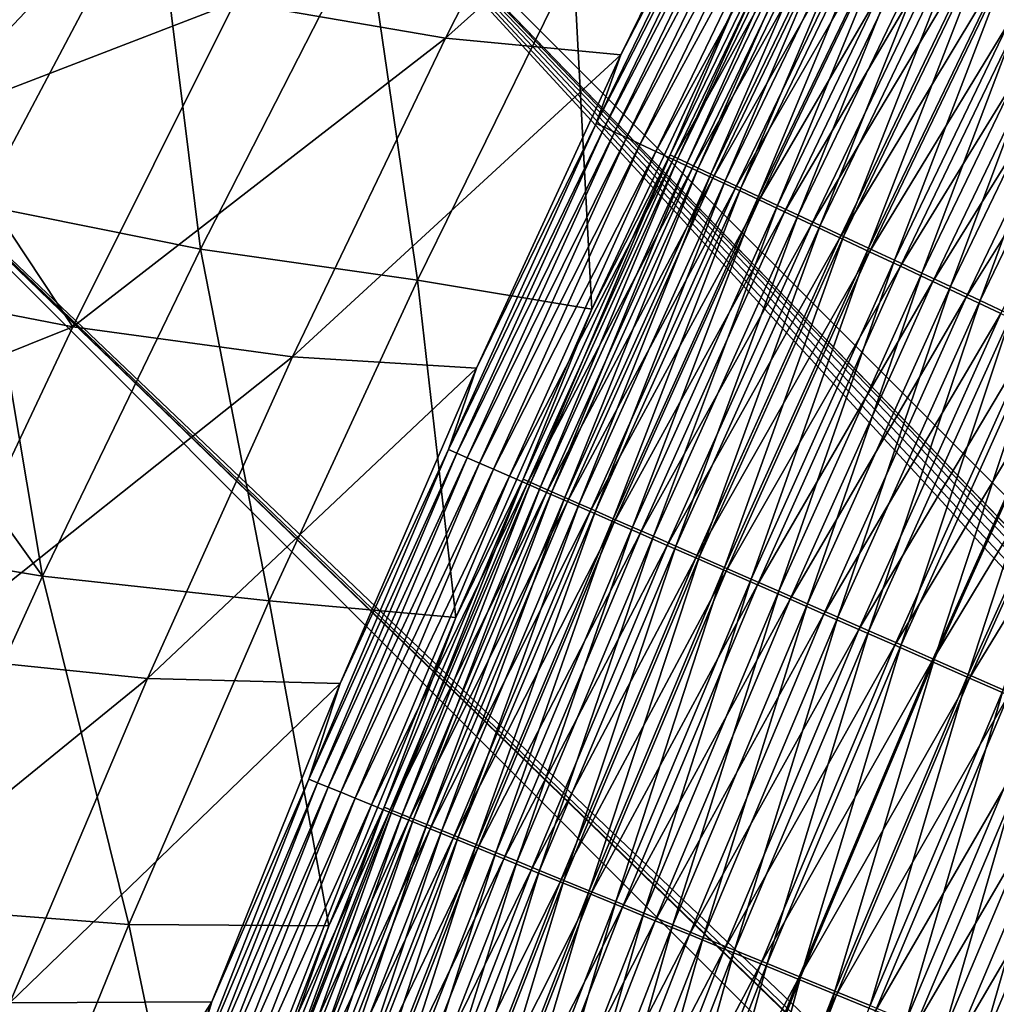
# Model space of a CAD drawing. Header units: metres. Extents: x 0 to 1400, y -1400 to 0.
# Tile 120 of 256: x 225 to 261, y -532 to -496. Entities that reach past the tile are written whole.
import ezdxf

# ---------------------------------------------------------------- set-up
doc = ezdxf.new("R2010")
doc.units = ezdxf.units.M

msp = doc.modelspace()

# ---------------------------------------------------------------- linework, layer by layer
at = {"layer": 'None'}
for points in [[(246.812103, -485.371033, -423.609711), (240.9151, -496.97113, -423.58252), (233.18013, -495.64679, -367.339661)], [(246.812103, -485.371033, -423.609711), (252.955673, -486.202026, -470.156738), (240.9151, -496.97113, -423.58252)], [(252.955673, -486.202026, -470.156738), (247.363083, -497.588684, -470.339081), (240.9151, -496.97113, -423.58252)], [(247.363083, -497.588684, -470.339081), (252.955673, -486.202026, -470.156738), (252.193512, -488.268005, -471.872772)], [(247.363083, -497.588684, -470.339081), (252.193512, -488.268005, -471.872772), (246.458374, -500.105103, -472.058838)], [(246.458374, -500.105103, -472.058838), (252.193512, -488.268005, -471.872772), (252.486816, -488.414795, -473.555145)], [(246.458374, -500.105103, -472.058838), (252.486816, -488.414795, -473.555145), (246.761871, -500.247223, -473.733643)], [(246.761871, -500.247223, -473.733643), (252.486816, -488.414795, -473.555145), (252.848221, -488.595703, -475.223785)], [(219.634857, -502.165741, -282.699615), (230.215591, -490.992706, -310.800873), (222.109894, -488.854004, -254.772919)], [(246.761871, -500.247223, -473.733643), (252.848221, -488.595703, -475.223785), (247.133759, -500.421448, -475.394409)], [(247.133759, -500.421448, -475.394409), (252.848221, -488.595703, -475.223785), (253.276703, -488.810303, -476.874664)], [(247.133759, -500.421448, -475.394409), (253.276703, -488.810303, -476.874664), (247.573044, -500.62738, -477.037201)], [(247.573044, -500.62738, -477.037201), (253.276703, -488.810303, -476.874664), (253.771271, -489.058014, -478.503784)], [(247.573044, -500.62738, -477.037201), (253.771271, -489.058014, -478.503784), (248.07869, -500.864502, -478.658081)], [(248.07869, -500.864502, -478.658081), (253.771271, -489.058014, -478.503784), (254.330933, -489.338379, -480.107178)], [(248.07869, -500.864502, -478.658081), (254.330933, -489.338379, -480.107178), (248.649689, -501.132324, -480.253082)], [(248.649689, -501.132324, -480.253082), (254.330933, -489.338379, -480.107178), (254.954666, -489.650879, -481.680847)], [(248.649689, -501.132324, -480.253082), (254.954666, -489.650879, -481.680847), (249.284988, -501.430359, -481.818268)], [(254.886154, -489.495941, -471.365906), (251.652863, -495.532074, -469.905243), (249.178391, -501.264832, -471.537201)], [(254.886154, -489.495941, -471.365906), (249.178391, -501.264832, -471.537201), (249.45784, -501.395752, -473.079895)], [(249.284988, -501.430359, -481.818268), (254.954666, -489.650879, -481.680847), (255.641464, -489.995026, -483.220764)], [(255.156204, -489.631134, -472.915558), (254.886154, -489.495941, -471.365906), (249.45784, -501.395752, -473.079895)], [(249.45784, -501.395752, -473.079895), (249.800278, -501.556305, -474.60965), (255.156204, -489.631134, -472.915558)], [(249.800278, -501.556305, -474.60965), (255.488983, -489.797821, -474.452545), (255.156204, -489.631134, -472.915558)], [(249.284988, -501.430359, -481.818268), (255.641464, -489.995026, -483.220764), (249.983582, -501.758179, -483.349701)], [(255.488983, -489.797821, -474.452545), (249.800278, -501.556305, -474.60965), (250.204803, -501.746033, -476.122864)], [(249.983582, -501.758179, -483.349701), (255.641464, -489.995026, -483.220764), (256.390167, -490.370239, -484.723206)], [(255.883545, -489.995544, -475.973206), (255.488983, -489.797821, -474.452545), (250.204803, -501.746033, -476.122864)], [(250.204803, -501.746033, -476.122864), (250.670441, -501.964508, -477.615875), (255.883545, -489.995544, -475.973206)], [(250.670441, -501.964508, -477.615875), (256.338989, -490.223785, -477.473816), (255.883545, -489.995544, -475.973206)], [(249.983582, -501.758179, -483.349701), (256.390167, -490.370239, -484.723206), (250.744278, -502.115173, -484.843658)], [(256.338989, -490.223785, -477.473816), (250.670441, -501.964508, -477.615875), (251.196259, -502.211273, -479.085083)], [(250.744278, -502.115173, -484.843658), (256.390167, -490.370239, -484.723206), (257.199005, -490.775604, -486.185303)], [(256.85437, -490.482117, -478.950745), (256.338989, -490.223785, -477.473816), (251.196259, -502.211273, -479.085083)], [(251.196259, -502.211273, -479.085083), (251.781311, -502.485931, -480.526825), (256.85437, -490.482117, -478.950745)], [(251.781311, -502.485931, -480.526825), (257.428772, -490.77005, -480.400269), (256.85437, -490.482117, -478.950745)], [(223.801666, -503.101044, -310.730865), (230.215591, -490.992706, -310.800873), (219.634857, -502.165741, -282.699615)], [(230.215591, -490.992706, -310.800873), (223.801666, -503.101044, -310.730865), (231.909103, -504.728088, -366.879761)], [(237.986435, -492.833252, -366.940796), (230.215591, -490.992706, -310.800873), (231.909103, -504.728088, -366.879761)], [(257.199005, -490.775604, -486.185303), (251.565277, -502.500519, -486.297302), (250.744278, -502.115173, -484.843658)], [(258.065918, -491.210083, -487.604462), (251.565277, -502.500519, -486.297302), (257.199005, -490.775604, -486.185303)], [(257.428772, -490.77005, -480.400269), (251.781311, -502.485931, -480.526825), (252.424667, -502.787994, -481.937439)], [(258.061249, -491.087158, -481.818756), (257.428772, -490.77005, -480.400269), (252.424667, -502.787994, -481.937439)], [(252.424667, -502.787994, -481.937439), (253.125244, -503.116943, -483.313568), (258.061249, -491.087158, -481.818756)], [(253.125244, -503.116943, -483.313568), (258.750793, -491.432892, -483.202667), (258.061249, -491.087158, -481.818756)], [(252.444565, -502.9133, -487.708099), (251.565277, -502.500519, -486.297302), (258.065918, -491.210083, -487.604462)], [(252.444565, -502.9133, -487.708099), (258.065918, -491.210083, -487.604462), (258.988983, -491.67276, -488.978088)], [(258.750793, -491.432892, -483.202667), (253.125244, -503.116943, -483.313568), (253.881332, -503.472046, -484.652557)], [(259.495636, -491.806427, -484.549438), (258.750793, -491.432892, -483.202667), (253.881332, -503.472046, -484.652557)], [(253.380173, -503.352509, -489.073456), (252.444565, -502.9133, -487.708099), (258.988983, -491.67276, -488.978088)], [(253.380173, -503.352509, -489.073456), (258.988983, -491.67276, -488.978088), (259.966217, -492.162598, -490.303528)], [(259.495636, -491.806427, -484.549438), (253.881332, -503.472046, -484.652557), (254.691132, -503.852386, -485.952087)], [(260.294067, -492.206787, -485.856689), (259.495636, -491.806427, -484.549438), (254.691132, -503.852386, -485.952087)], [(254.370102, -503.817291, -490.390778), (253.380173, -503.352509, -489.073456), (259.966217, -492.162598, -490.303528)], [(254.370102, -503.817291, -490.390778), (259.966217, -492.162598, -490.303528), (260.995667, -492.678619, -491.578186)], [(254.691132, -503.852386, -485.952087), (255.552795, -504.257141, -487.209747), (260.294067, -492.206787, -485.856689)], [(255.552795, -504.257141, -487.209747), (261.144165, -492.633118, -487.121948), (260.294067, -492.206787, -485.856689)], [(217.996887, -498.928894, -283.167542), (221.267044, -492.819244, -283.19754), (225.312958, -493.842804, -311.212311)], [(239.885147, -505.866241, -423.121918), (237.986435, -492.833252, -366.940796), (231.909103, -504.728088, -366.879761)], [(237.986435, -492.833252, -366.940796), (239.885147, -505.866241, -423.121918), (245.619583, -494.195251, -423.168243)], [(255.412369, -504.306671, -491.657532), (254.370102, -503.817291, -490.390778), (260.995667, -492.678619, -491.578186)], [(255.412369, -504.306671, -491.657532), (260.995667, -492.678619, -491.578186), (262.075317, -493.219849, -492.7995)], [(255.552795, -504.257141, -487.209747), (256.464508, -504.685425, -488.423187), (261.144165, -492.633118, -487.121948)], [(256.464508, -504.685425, -488.423187), (262.044189, -493.084503, -488.342834), (261.144165, -492.633118, -487.121948)], [(256.505005, -504.819702, -492.871155), (255.412369, -504.306671, -491.657532), (262.075317, -493.219849, -492.7995)], [(256.464508, -504.685425, -488.423187), (257.424438, -505.136383, -489.590027), (262.044189, -493.084503, -488.342834)], [(256.505005, -504.819702, -492.871155), (262.075317, -493.219849, -492.7995), (263.203186, -493.785278, -493.964813)], [(257.424438, -505.136383, -489.590027), (262.992249, -493.559998, -489.516968), (262.044189, -493.084503, -488.342834)], [(257.424438, -505.136383, -489.590027), (258.430725, -505.609161, -490.707916), (262.992249, -493.559998, -489.516968)], [(258.430725, -505.609161, -490.707916), (263.986603, -494.058746, -490.641937), (262.992249, -493.559998, -489.516968)], [(217.996887, -498.928894, -283.167542), (225.312958, -493.842804, -311.212311), (222.127304, -499.899811, -311.183167)], [(222.127304, -499.899811, -311.183167), (225.312958, -493.842804, -311.212311), (233.18013, -495.64679, -367.339661)], [(257.645996, -505.355499, -494.028992), (256.505005, -504.819702, -492.871155), (263.203186, -493.785278, -493.964813)], [(257.645996, -505.355499, -494.028992), (263.203186, -493.785278, -493.964813), (264.377258, -494.37384, -495.071625)], [(245.619583, -494.195251, -423.168243), (239.885147, -505.866241, -423.121918), (246.292175, -506.935577, -470.079681)], [(251.652863, -495.532074, -469.905243), (245.619583, -494.195251, -423.168243), (246.292175, -506.935577, -470.079681)], [(258.833252, -505.913055, -495.128693), (257.645996, -505.355499, -494.028992), (264.377258, -494.37384, -495.071625)], [(258.430725, -505.609161, -490.707916), (259.481567, -506.102875, -491.774445), (263.986603, -494.058746, -490.641937)], [(258.833252, -505.913055, -495.128693), (264.377258, -494.37384, -495.071625), (265.595001, -494.984344, -496.118011)], [(259.481567, -506.102875, -491.774445), (265.02536, -494.579773, -491.715332), (263.986603, -494.058746, -490.641937)], [(259.481567, -506.102875, -491.774445), (260.575043, -506.616669, -492.787384), (265.02536, -494.579773, -491.715332)], [(260.575043, -506.616669, -492.787384), (266.106659, -495.122131, -492.734863), (265.02536, -494.579773, -491.715332)], [(260.064362, -506.49118, -496.168182), (258.833252, -505.913055, -495.128693), (265.595001, -494.984344, -496.118011)], [(265.595001, -494.984344, -496.118011), (266.853912, -495.615509, -497.10202), (260.064362, -506.49118, -496.168182)], [(260.575043, -506.616669, -492.787384), (261.708893, -507.149445, -493.744934), (266.106659, -495.122131, -492.734863)], [(222.127304, -499.899811, -311.183167), (233.18013, -495.64679, -367.339661), (227.21524, -507.582367, -367.291718)], [(233.18013, -495.64679, -367.339661), (240.9151, -496.97113, -423.58252), (227.21524, -507.582367, -367.291718)], [(251.652863, -495.532074, -469.905243), (246.292175, -506.935577, -470.079681), (249.178391, -501.264832, -471.537201)], [(266.853912, -495.615509, -497.10202), (261.3367, -507.088745, -497.145721), (260.064362, -506.49118, -496.168182)], [(240.9151, -496.97113, -423.58252), (235.296982, -508.685883, -423.554932), (227.21524, -507.582367, -367.291718)], [(240.9151, -496.97113, -423.58252), (247.363083, -497.588684, -470.339081), (235.296982, -508.685883, -423.554932)], [(247.363083, -497.588684, -470.339081), (242.055389, -509.098022, -470.531372), (235.296982, -508.685883, -423.554932)], [(242.055389, -509.098022, -470.531372), (247.363083, -497.588684, -470.339081), (246.458374, -500.105103, -472.058838)], [(219.007263, -505.988708, -311.153809), (222.127304, -499.899811, -311.183167), (227.21524, -507.582367, -367.291718)], [(242.055389, -509.098022, -470.531372), (246.458374, -500.105103, -472.058838), (241.023682, -512.089172, -472.255493)], [(241.023682, -512.089172, -472.255493), (246.458374, -500.105103, -472.058838), (246.761871, -500.247223, -473.733643)], [(241.023682, -512.089172, -472.255493), (246.761871, -500.247223, -473.733643), (241.337616, -512.226318, -473.922241)], [(241.337616, -512.226318, -473.922241), (246.761871, -500.247223, -473.733643), (247.133759, -500.421448, -475.394409)], [(241.337616, -512.226318, -473.922241), (247.133759, -500.421448, -475.394409), (241.720169, -512.393677, -475.574707)], [(241.720169, -512.393677, -475.574707), (247.133759, -500.421448, -475.394409), (247.573044, -500.62738, -477.037201)], [(241.720169, -512.393677, -475.574707), (247.573044, -500.62738, -477.037201), (242.170303, -512.590698, -477.208923)], [(242.170303, -512.590698, -477.208923), (247.573044, -500.62738, -477.037201), (248.07869, -500.864502, -478.658081)], [(242.170303, -512.590698, -477.208923), (248.07869, -500.864502, -478.658081), (242.686981, -512.816895, -478.821075)], [(242.686981, -512.816895, -478.821075), (248.07869, -500.864502, -478.658081), (248.649689, -501.132324, -480.253082)], [(242.686981, -512.816895, -478.821075), (248.649689, -501.132324, -480.253082), (243.269165, -513.071899, -480.407196)], [(243.269165, -513.071899, -480.407196), (248.649689, -501.132324, -480.253082), (249.284988, -501.430359, -481.818268)], [(243.269165, -513.071899, -480.407196), (249.284988, -501.430359, -481.818268), (243.915817, -513.355225, -481.963409)], [(249.178391, -501.264832, -471.537201), (246.292175, -506.935577, -470.079681), (243.769135, -513.179993, -471.718292)], [(249.178391, -501.264832, -471.537201), (243.769135, -513.179993, -471.718292), (244.058182, -513.306396, -473.253571)], [(243.915817, -513.355225, -481.963409), (249.284988, -501.430359, -481.818268), (249.983582, -501.758179, -483.349701)], [(249.45784, -501.395752, -473.079895), (249.178391, -501.264832, -471.537201), (244.058182, -513.306396, -473.253571)], [(244.058182, -513.306396, -473.253571), (244.410446, -513.460571, -474.775665), (249.45784, -501.395752, -473.079895)], [(244.410446, -513.460571, -474.775665), (249.800278, -501.556305, -474.60965), (249.45784, -501.395752, -473.079895)], [(249.800278, -501.556305, -474.60965), (244.410446, -513.460571, -474.775665), (244.824951, -513.64209, -476.280975)], [(250.204803, -501.746033, -476.122864), (249.800278, -501.556305, -474.60965), (244.824951, -513.64209, -476.280975)], [(243.915817, -513.355225, -481.963409), (249.983582, -501.758179, -483.349701), (244.625885, -513.666443, -483.48584)], [(244.625885, -513.666443, -483.48584), (249.983582, -501.758179, -483.349701), (250.744278, -502.115173, -484.843658)], [(244.824951, -513.64209, -476.280975), (245.300751, -513.850525, -477.765961), (250.204803, -501.746033, -476.122864)], [(245.300751, -513.850525, -477.765961), (250.670441, -501.964508, -477.615875), (250.204803, -501.746033, -476.122864)], [(250.670441, -501.964508, -477.615875), (245.300751, -513.850525, -477.765961), (245.836899, -514.08551, -479.226959)], [(251.196259, -502.211273, -479.085083), (250.670441, -501.964508, -477.615875), (245.836899, -514.08551, -479.226959)], [(250.744278, -502.115173, -484.843658), (245.398163, -514.005005, -484.970795), (244.625885, -513.666443, -483.48584)], [(251.565277, -502.500519, -486.297302), (245.398163, -514.005005, -484.970795), (250.744278, -502.115173, -484.843658)], [(245.836899, -514.08551, -479.226959), (246.432404, -514.346619, -480.660461), (251.196259, -502.211273, -479.085083)], [(246.432404, -514.346619, -480.660461), (251.781311, -502.485931, -480.526825), (251.196259, -502.211273, -479.085083)], [(246.23085, -514.370056, -486.415527), (245.398163, -514.005005, -484.970795), (251.565277, -502.500519, -486.297302)], [(246.23085, -514.370056, -486.415527), (251.565277, -502.500519, -486.297302), (252.444565, -502.9133, -487.708099)], [(251.781311, -502.485931, -480.526825), (246.432404, -514.346619, -480.660461), (247.086334, -514.633362, -482.062805)], [(252.424667, -502.787994, -481.937439), (251.781311, -502.485931, -480.526825), (247.086334, -514.633362, -482.062805)], [(247.121933, -514.760803, -487.817474), (246.23085, -514.370056, -486.415527), (252.444565, -502.9133, -487.708099)], [(247.086334, -514.633362, -482.062805), (247.797577, -514.945313, -483.430634), (252.424667, -502.787994, -481.937439)], [(247.121933, -514.760803, -487.817474), (252.444565, -502.9133, -487.708099), (253.380173, -503.352509, -489.073456)], [(247.797577, -514.945313, -483.430634), (253.125244, -503.116943, -483.313568), (252.424667, -502.787994, -481.937439)], [(226.109314, -516.744263, -366.8172), (223.801666, -503.101044, -310.730865), (220.694992, -509.203949, -310.695221)], [(231.909103, -504.728088, -366.879761), (223.801666, -503.101044, -310.730865), (226.109314, -516.744263, -366.8172)], [(248.069412, -515.176331, -489.174103), (247.121933, -514.760803, -487.817474), (253.380173, -503.352509, -489.073456)], [(253.125244, -503.116943, -483.313568), (247.797577, -514.945313, -483.430634), (248.564453, -515.281738, -484.761414)], [(248.069412, -515.176331, -489.174103), (253.380173, -503.352509, -489.073456), (254.370102, -503.817291, -490.390778)], [(253.881332, -503.472046, -484.652557), (253.125244, -503.116943, -483.313568), (248.564453, -515.281738, -484.761414)], [(253.881332, -503.472046, -484.652557), (248.564453, -515.281738, -484.761414), (249.385117, -515.641785, -486.052765)], [(254.691132, -503.852386, -485.952087), (253.881332, -503.472046, -484.652557), (249.385117, -515.641785, -486.052765)], [(249.071289, -515.615723, -490.48288), (248.069412, -515.176331, -489.174103), (254.370102, -503.817291, -490.390778)], [(249.071289, -515.615723, -490.48288), (254.370102, -503.817291, -490.390778), (255.412369, -504.306671, -491.657532)], [(249.385117, -515.641785, -486.052765), (250.257721, -516.024719, -487.302429), (254.691132, -503.852386, -485.952087)], [(250.257721, -516.024719, -487.302429), (255.552795, -504.257141, -487.209747), (254.691132, -503.852386, -485.952087)], [(250.12558, -516.078186, -491.741272), (249.071289, -515.615723, -490.48288), (255.412369, -504.306671, -491.657532)], [(250.12558, -516.078186, -491.741272), (255.412369, -504.306671, -491.657532), (256.505005, -504.819702, -492.871155)], [(250.257721, -516.024719, -487.302429), (251.18045, -516.429626, -488.507965), (255.552795, -504.257141, -487.209747)], [(251.18045, -516.429626, -488.507965), (256.464508, -504.685425, -488.423187), (255.552795, -504.257141, -487.209747)], [(234.435898, -517.651611, -423.07431), (231.909103, -504.728088, -366.879761), (226.109314, -516.744263, -366.8172)], [(234.435898, -517.651611, -423.07431), (239.885147, -505.866241, -423.121918), (231.909103, -504.728088, -366.879761)], [(251.230301, -516.562805, -492.946747), (250.12558, -516.078186, -491.741272), (256.505005, -504.819702, -492.871155)], [(251.18045, -516.429626, -488.507965), (252.151443, -516.855774, -489.667114), (256.464508, -504.685425, -488.423187)], [(251.230301, -516.562805, -492.946747), (256.505005, -504.819702, -492.871155), (257.645996, -505.355499, -494.028992)], [(252.151443, -516.855774, -489.667114), (257.424438, -505.136383, -489.590027), (256.464508, -504.685425, -488.423187)], [(252.151443, -516.855774, -489.667114), (253.168884, -517.302368, -490.777496), (257.424438, -505.136383, -489.590027)], [(253.168884, -517.302368, -490.777496), (258.430725, -505.609161, -490.707916), (257.424438, -505.136383, -489.590027)], [(252.383423, -517.068726, -494.096741), (251.230301, -516.562805, -492.946747), (257.645996, -505.355499, -494.028992)], [(252.383423, -517.068726, -494.096741), (257.645996, -505.355499, -494.028992), (258.833252, -505.913055, -495.128693)], [(239.885147, -505.866241, -423.121918), (234.435898, -517.651611, -423.07431), (241.298447, -518.26416, -470.259796)], [(246.292175, -506.935577, -470.079681), (239.885147, -505.866241, -423.121918), (241.298447, -518.26416, -470.259796)], [(253.582886, -517.594971, -495.188843), (252.383423, -517.068726, -494.096741), (258.833252, -505.913055, -495.128693)], [(253.168884, -517.302368, -490.777496), (254.230927, -517.768555, -491.836823), (258.430725, -505.609161, -490.707916)], [(253.582886, -517.594971, -495.188843), (258.833252, -505.913055, -495.128693), (260.064362, -506.49118, -496.168182)], [(254.230927, -517.768555, -491.836823), (259.481567, -506.102875, -491.774445), (258.430725, -505.609161, -490.707916)], [(215.9534, -512.108887, -311.124237), (219.007263, -505.988708, -311.153809), (227.21524, -507.582367, -367.291718)], [(254.230927, -517.768555, -491.836823), (255.335632, -518.25354, -492.842804), (259.481567, -506.102875, -491.774445)], [(255.335632, -518.25354, -492.842804), (260.575043, -506.616669, -492.787384), (259.481567, -506.102875, -491.774445)], [(254.826202, -518.140503, -496.22113), (253.582886, -517.594971, -495.188843), (260.064362, -506.49118, -496.168182)], [(260.064362, -506.49118, -496.168182), (261.3367, -507.088745, -497.145721), (254.826202, -518.140503, -496.22113)], [(255.335632, -518.25354, -492.842804), (256.480743, -518.756287, -493.793671), (260.575043, -506.616669, -492.787384)], [(256.480743, -518.756287, -493.793671), (261.708893, -507.149445, -493.744934), (260.575043, -506.616669, -492.787384)], [(246.292175, -506.935577, -470.079681), (241.298447, -518.26416, -470.259796), (243.769135, -513.179993, -471.718292)], [(261.3367, -507.088745, -497.145721), (256.110809, -518.704163, -497.191803), (254.826202, -518.140503, -496.22113)], [(256.110809, -518.704163, -497.191803), (261.3367, -507.088745, -497.145721), (262.647705, -507.704468, -498.059387)], [(256.480743, -518.756287, -493.793671), (257.663879, -519.275696, -494.687744), (261.708893, -507.149445, -493.744934)], [(257.663879, -519.275696, -494.687744), (262.880707, -507.700104, -494.645355), (261.708893, -507.149445, -493.744934)], [(215.9534, -512.108887, -311.124237), (227.21524, -507.582367, -367.291718), (221.524246, -519.634338, -367.243073)], [(227.21524, -507.582367, -367.291718), (235.296982, -508.685883, -423.554932), (221.524246, -519.634338, -367.243073)], [(257.434113, -519.284851, -498.098999), (256.110809, -518.704163, -497.191803), (262.647705, -507.704468, -498.059387)], [(262.647705, -507.704468, -498.059387), (263.994843, -508.337158, -498.907379), (257.434113, -519.284851, -498.098999)], [(262.880707, -507.700104, -494.645355), (257.663879, -519.275696, -494.687744), (258.88269, -519.810852, -495.523407)], [(264.088165, -508.267487, -495.486969), (262.880707, -507.700104, -494.645355), (258.88269, -519.810852, -495.523407)], [(263.994843, -508.337158, -498.907379), (258.793579, -519.881409, -498.940918), (257.434113, -519.284851, -498.098999)], [(258.793579, -519.881409, -498.940918), (263.994843, -508.337158, -498.907379), (265.375519, -508.985657, -499.687866)], [(258.88269, -519.810852, -495.523407), (260.134766, -520.360596, -496.29892), (264.088165, -508.267487, -495.486969)], [(260.134766, -520.360596, -496.29892), (265.328888, -508.850555, -496.268066), (264.088165, -508.267487, -495.486969)], [(235.296982, -508.685883, -423.554932), (229.960251, -520.509277, -423.526947), (221.524246, -519.634338, -367.243073)], [(235.296982, -508.685883, -423.554932), (242.055389, -509.098022, -470.531372), (229.960251, -520.509277, -423.526947)], [(265.328888, -508.850555, -496.268066), (260.134766, -520.360596, -496.29892), (261.417786, -520.92395, -497.012634)], [(217.655823, -515.338501, -310.659149), (226.109314, -516.744263, -366.8172), (220.694992, -509.203949, -310.695221)], [(242.055389, -509.098022, -470.531372), (237.050186, -520.688721, -470.732452), (229.960251, -520.509277, -423.526947)], [(237.050186, -520.688721, -470.732452), (242.055389, -509.098022, -470.531372), (241.023682, -512.089172, -472.255493)], [(260.186615, -520.492737, -499.715729), (258.793579, -519.881409, -498.940918), (265.375519, -508.985657, -499.687866)], [(265.375519, -508.985657, -499.687866), (266.78717, -509.648682, -500.398926), (260.186615, -520.492737, -499.715729)], [(266.78717, -509.648682, -500.398926), (261.610626, -521.117676, -500.421631), (260.186615, -520.492737, -499.715729)], [(237.050186, -520.688721, -470.732452), (241.023682, -512.089172, -472.255493), (235.893967, -524.212158, -472.462128)], [(235.893967, -524.212158, -472.462128), (241.023682, -512.089172, -472.255493), (241.337616, -512.226318, -473.922241)], [(235.893967, -524.212158, -472.462128), (241.337616, -512.226318, -473.922241), (236.218536, -524.344116, -474.120392)], [(236.218536, -524.344116, -474.120392), (241.337616, -512.226318, -473.922241), (241.720169, -512.393677, -475.574707)], [(236.218536, -524.344116, -474.120392), (241.720169, -512.393677, -475.574707), (236.611847, -524.504211, -475.764038)], [(236.611847, -524.504211, -475.764038), (241.720169, -512.393677, -475.574707), (242.170303, -512.590698, -477.208923)], [(236.611847, -524.504211, -475.764038), (242.170303, -512.590698, -477.208923), (237.072845, -524.692017, -477.389252)], [(237.072845, -524.692017, -477.389252), (242.170303, -512.590698, -477.208923), (242.686981, -512.816895, -478.821075)], [(237.072845, -524.692017, -477.389252), (242.686981, -512.816895, -478.821075), (237.600494, -524.907104, -478.992157)], [(237.600494, -524.907104, -478.992157), (242.686981, -512.816895, -478.821075), (243.269165, -513.071899, -480.407196)], [(237.600494, -524.907104, -478.992157), (243.269165, -513.071899, -480.407196), (238.19371, -525.148987, -480.568939)], [(238.19371, -525.148987, -480.568939), (243.269165, -513.071899, -480.407196), (243.915817, -513.355225, -481.963409)], [(243.769135, -513.179993, -471.718292), (241.298447, -518.26416, -470.259796), (238.662888, -525.233459, -471.908569)], [(243.769135, -513.179993, -471.718292), (238.662888, -525.233459, -471.908569), (238.961731, -525.355042, -473.436005)], [(244.058182, -513.306396, -473.253571), (243.769135, -513.179993, -471.718292), (238.961731, -525.355042, -473.436005)], [(238.19371, -525.148987, -480.568939), (243.915817, -513.355225, -481.963409), (238.851456, -525.417358, -482.115723)], [(238.851456, -525.417358, -482.115723), (243.915817, -513.355225, -481.963409), (244.625885, -513.666443, -483.48584)], [(238.961731, -525.355042, -473.436005), (239.323898, -525.502563, -474.950012), (244.058182, -513.306396, -473.253571)], [(239.323898, -525.502563, -474.950012), (244.410446, -513.460571, -474.775665), (244.058182, -513.306396, -473.253571)], [(244.410446, -513.460571, -474.775665), (239.323898, -525.502563, -474.950012), (239.748413, -525.675598, -476.447021)], [(244.824951, -513.64209, -476.280975), (244.410446, -513.460571, -474.775665), (239.748413, -525.675598, -476.447021)], [(244.625885, -513.666443, -483.48584), (239.572647, -525.711609, -483.628693), (238.851456, -525.417358, -482.115723)], [(245.398163, -514.005005, -484.970795), (239.572647, -525.711609, -483.628693), (244.625885, -513.666443, -483.48584)], [(239.748413, -525.675598, -476.447021), (240.234314, -525.873779, -477.923523), (244.824951, -513.64209, -476.280975)], [(240.234314, -525.873779, -477.923523), (245.300751, -513.850525, -477.765961), (244.824951, -513.64209, -476.280975)], [(245.300751, -513.850525, -477.765961), (240.234314, -525.873779, -477.923523), (240.780609, -526.09668, -479.375916)], [(245.836899, -514.08551, -479.226959), (245.300751, -513.850525, -477.765961), (240.780609, -526.09668, -479.375916)], [(240.35611, -526.031433, -485.104218), (239.572647, -525.711609, -483.628693), (245.398163, -514.005005, -484.970795)], [(240.35611, -526.031433, -485.104218), (245.398163, -514.005005, -484.970795), (246.23085, -514.370056, -486.415527)], [(240.780609, -526.09668, -479.375916), (241.386353, -526.343933, -480.80072), (245.836899, -514.08551, -479.226959)], [(241.386353, -526.343933, -480.80072), (246.432404, -514.346619, -480.660461), (245.836899, -514.08551, -479.226959)], [(241.199966, -526.375977, -486.539551), (240.35611, -526.031433, -485.104218), (246.23085, -514.370056, -486.415527)], [(241.199966, -526.375977, -486.539551), (246.23085, -514.370056, -486.415527), (247.121933, -514.760803, -487.817474)], [(246.432404, -514.346619, -480.660461), (241.386353, -526.343933, -480.80072), (242.050537, -526.615112, -482.194336)], [(247.086334, -514.633362, -482.062805), (246.432404, -514.346619, -480.660461), (242.050537, -526.615112, -482.194336)], [(242.050537, -526.615112, -482.194336), (242.772079, -526.909851, -483.553467), (247.086334, -514.633362, -482.062805)], [(242.772079, -526.909851, -483.553467), (247.797577, -514.945313, -483.430634), (247.086334, -514.633362, -482.062805)], [(242.102249, -526.744385, -487.93219), (241.199966, -526.375977, -486.539551), (247.121933, -514.760803, -487.817474)], [(242.102249, -526.744385, -487.93219), (247.121933, -514.760803, -487.817474), (248.069412, -515.176331, -489.174103)], [(247.797577, -514.945313, -483.430634), (242.772079, -526.909851, -483.553467), (243.54924, -527.227295, -484.87561)], [(248.564453, -515.281738, -484.761414), (247.797577, -514.945313, -483.430634), (243.54924, -527.227295, -484.87561)], [(220.59024, -528.875793, -366.753204), (226.109314, -516.744263, -366.8172), (217.655823, -515.338501, -310.659149)], [(243.060928, -527.135925, -489.279663), (242.102249, -526.744385, -487.93219), (248.069412, -515.176331, -489.174103)], [(243.060928, -527.135925, -489.279663), (248.069412, -515.176331, -489.174103), (249.071289, -515.615723, -490.48288)], [(248.564453, -515.281738, -484.761414), (243.54924, -527.227295, -484.87561), (244.380219, -527.566833, -486.158417)], [(249.385117, -515.641785, -486.052765), (248.564453, -515.281738, -484.761414), (244.380219, -527.566833, -486.158417)], [(244.074005, -527.549744, -490.579468), (243.060928, -527.135925, -489.279663), (249.071289, -515.615723, -490.48288)], [(244.074005, -527.549744, -490.579468), (249.071289, -515.615723, -490.48288), (250.12558, -516.078186, -491.741272)], [(244.380219, -527.566833, -486.158417), (245.263153, -527.927673, -487.399628), (249.385117, -515.641785, -486.052765)], [(245.263153, -527.927673, -487.399628), (250.257721, -516.024719, -487.302429), (249.385117, -515.641785, -486.052765)], [(245.139511, -527.985046, -491.829071), (244.074005, -527.549744, -490.579468), (250.12558, -516.078186, -491.741272)], [(245.139511, -527.985046, -491.829071), (250.12558, -516.078186, -491.741272), (251.230301, -516.562805, -492.946747)], [(245.263153, -527.927673, -487.399628), (246.196213, -528.309021, -488.596893), (250.257721, -516.024719, -487.302429)], [(246.196213, -528.309021, -488.596893), (251.18045, -516.429626, -488.507965), (250.257721, -516.024719, -487.302429)], [(246.196213, -528.309021, -488.596893), (247.177536, -528.710144, -489.747955), (251.18045, -516.429626, -488.507965)], [(247.177536, -528.710144, -489.747955), (252.151443, -516.855774, -489.667114), (251.18045, -516.429626, -488.507965)], [(229.274353, -529.544861, -423.025513), (226.109314, -516.744263, -366.8172), (220.59024, -528.875793, -366.753204)], [(229.274353, -529.544861, -423.025513), (234.435898, -517.651611, -423.07431), (226.109314, -516.744263, -366.8172)], [(246.255402, -528.440918, -493.026001), (245.139511, -527.985046, -491.829071), (251.230301, -516.562805, -492.946747)], [(246.255402, -528.440918, -493.026001), (251.230301, -516.562805, -492.946747), (252.383423, -517.068726, -494.096741)], [(247.419708, -528.916687, -494.167755), (246.255402, -528.440918, -493.026001), (252.383423, -517.068726, -494.096741)], [(247.177536, -528.710144, -489.747955), (248.205276, -529.13031, -490.850494), (252.151443, -516.855774, -489.667114)], [(247.419708, -528.916687, -494.167755), (252.383423, -517.068726, -494.096741), (253.582886, -517.594971, -495.188843)], [(248.205276, -529.13031, -490.850494), (253.168884, -517.302368, -490.777496), (252.151443, -516.855774, -489.667114)], [(248.205276, -529.13031, -490.850494), (249.277618, -529.568726, -491.902191), (253.168884, -517.302368, -490.777496)], [(249.277618, -529.568726, -491.902191), (254.230927, -517.768555, -491.836823), (253.168884, -517.302368, -490.777496)], [(234.435898, -517.651611, -423.07431), (229.274353, -529.544861, -423.025513), (236.625305, -529.594543, -470.446228)], [(241.298447, -518.26416, -470.259796), (234.435898, -517.651611, -423.07431), (236.625305, -529.594543, -470.446228)], [(248.630325, -529.411377, -495.251923), (247.419708, -528.916687, -494.167755), (253.582886, -517.594971, -495.188843)], [(248.630325, -529.411377, -495.251923), (253.582886, -517.594971, -495.188843), (254.826202, -518.140503, -496.22113)], [(249.277618, -529.568726, -491.902191), (250.392624, -530.024597, -492.900879), (254.230927, -517.768555, -491.836823)], [(250.392624, -530.024597, -492.900879), (255.335632, -518.25354, -492.842804), (254.230927, -517.768555, -491.836823)], [(241.298447, -518.26416, -470.259796), (236.625305, -529.594543, -470.446228), (238.662888, -525.233459, -471.908569)], [(249.884781, -529.924011, -496.276642), (248.630325, -529.411377, -495.251923), (254.826202, -518.140503, -496.22113)], [(254.826202, -518.140503, -496.22113), (256.110809, -518.704163, -497.191803), (249.884781, -529.924011, -496.276642)], [(250.392624, -530.024597, -492.900879), (251.548004, -530.49707, -493.844757), (255.335632, -518.25354, -492.842804)], [(251.548004, -530.49707, -493.844757), (256.480743, -518.756287, -493.793671), (255.335632, -518.25354, -492.842804)], [(256.110809, -518.704163, -497.191803), (251.180496, -530.453552, -497.240082), (249.884781, -529.924011, -496.276642)], [(251.180496, -530.453552, -497.240082), (256.110809, -518.704163, -497.191803), (257.434113, -519.284851, -498.098999)], [(251.548004, -530.49707, -493.844757), (252.741379, -530.985046, -494.732239), (256.480743, -518.756287, -493.793671)], [(252.741379, -530.985046, -494.732239), (257.663879, -519.275696, -494.687744), (256.480743, -518.756287, -493.793671)], [(252.514908, -530.998962, -498.140472), (251.180496, -530.453552, -497.240082), (257.434113, -519.284851, -498.098999)], [(257.434113, -519.284851, -498.098999), (258.793579, -519.881409, -498.940918), (252.514908, -530.998962, -498.140472)], [(257.663879, -519.275696, -494.687744), (252.741379, -530.985046, -494.732239), (253.970413, -531.487671, -495.561615)], [(258.88269, -519.810852, -495.523407), (257.663879, -519.275696, -494.687744), (253.970413, -531.487671, -495.561615)], [(221.524246, -519.634338, -367.243073), (229.960251, -520.509277, -423.526947), (216.11055, -531.797058, -367.193848)], [(258.793579, -519.881409, -498.940918), (253.885437, -531.559143, -498.976044), (252.514908, -530.998962, -498.140472)], [(253.885437, -531.559143, -498.976044), (258.793579, -519.881409, -498.940918), (260.186615, -520.492737, -499.715729)], [(253.970413, -531.487671, -495.561615), (255.232697, -532.003967, -496.331238), (258.88269, -519.810852, -495.523407)], [(255.232697, -532.003967, -496.331238), (260.134766, -520.360596, -496.29892), (258.88269, -519.810852, -495.523407)], [(260.134766, -520.360596, -496.29892), (255.232697, -532.003967, -496.331238), (256.525879, -532.532898, -497.03952)], [(261.417786, -520.92395, -497.012634), (260.134766, -520.360596, -496.29892), (256.525879, -532.532898, -497.03952)], [(229.960251, -520.509277, -423.526947), (224.907562, -532.435425, -423.498596), (216.11055, -531.797058, -367.193848)], [(229.960251, -520.509277, -423.526947), (237.050186, -520.688721, -470.732452), (224.907562, -532.435425, -423.498596)], [(237.050186, -520.688721, -470.732452), (232.331741, -532.395081, -470.942535), (224.907562, -532.435425, -423.498596)], [(232.331741, -532.395081, -470.942535), (237.050186, -520.688721, -470.732452), (235.893967, -524.212158, -472.462128)], [(255.289505, -532.133118, -499.744965), (253.885437, -531.559143, -498.976044), (260.186615, -520.492737, -499.715729)], [(260.186615, -520.492737, -499.715729), (261.610626, -521.117676, -500.421631), (255.289505, -532.133118, -499.744965)], [(261.610626, -521.117676, -500.421631), (256.724548, -532.719727, -500.445435), (255.289505, -532.133118, -499.744965)], [(256.525879, -532.532898, -497.03952), (257.847626, -533.073486, -497.684753), (261.417786, -520.92395, -497.012634)], [(256.724548, -532.719727, -500.445435), (261.610626, -521.117676, -500.421631), (263.06308, -521.755127, -501.056824)], [(257.847626, -533.073486, -497.684753), (262.72934, -521.499878, -497.662842), (261.417786, -520.92395, -497.012634)], [(262.72934, -521.499878, -497.662842), (257.847626, -533.073486, -497.684753), (259.195496, -533.624817, -498.26532)], [(264.067078, -522.087341, -498.247925), (262.72934, -521.499878, -497.662842), (259.195496, -533.624817, -498.26532)], [(258.187988, -533.317932, -501.075714), (256.724548, -532.719727, -500.445435), (263.06308, -521.755127, -501.056824)], [(258.187988, -533.317932, -501.075714), (263.06308, -521.755127, -501.056824), (264.541229, -522.40387, -501.61969)], [(259.195496, -533.624817, -498.26532), (260.567017, -534.185791, -498.779755), (264.067078, -522.087341, -498.247925)], [(260.567017, -534.185791, -498.779755), (265.428467, -522.685181, -498.766388), (264.067078, -522.087341, -498.247925)], [(259.677094, -533.926697, -501.634216), (258.187988, -533.317932, -501.075714), (264.541229, -522.40387, -501.61969)], [(259.677094, -533.926697, -501.634216), (264.541229, -522.40387, -501.61969), (266.041504, -523.062317, -502.109375)], [(260.567017, -534.185791, -498.779755), (261.958923, -534.755188, -499.227295), (265.428467, -522.685181, -498.766388)], [(261.188354, -534.544556, -502.120087), (259.677094, -533.926697, -501.634216), (266.041504, -523.062317, -502.109375)], [(232.331741, -532.395081, -470.942535), (235.893967, -524.212158, -472.462128), (231.073746, -536.466064, -472.67804)], [(231.073746, -536.466064, -472.67804), (235.893967, -524.212158, -472.462128), (236.218536, -524.344116, -474.120392)], [(231.073746, -536.466064, -472.67804), (236.218536, -524.344116, -474.120392), (231.409103, -536.592468, -474.327362)], [(231.409103, -536.592468, -474.327362), (236.218536, -524.344116, -474.120392), (236.611847, -524.504211, -475.764038)], [(231.409103, -536.592468, -474.327362), (236.611847, -524.504211, -475.764038), (231.813232, -536.745056, -475.961823)], [(231.813232, -536.745056, -475.961823), (236.611847, -524.504211, -475.764038), (237.072845, -524.692017, -477.389252)], [(231.813232, -536.745056, -475.961823), (237.072845, -524.692017, -477.389252), (232.285095, -536.92334, -477.577576)], [(232.285095, -536.92334, -477.577576), (237.072845, -524.692017, -477.389252), (237.600494, -524.907104, -478.992157)], [(232.285095, -536.92334, -477.577576), (237.600494, -524.907104, -478.992157), (232.823578, -537.126892, -479.170837)], [(232.823578, -537.126892, -479.170837), (237.600494, -524.907104, -478.992157), (238.19371, -525.148987, -480.568939)], [(232.823578, -537.126892, -479.170837), (238.19371, -525.148987, -480.568939), (233.427643, -537.355408, -480.737823)], [(233.427643, -537.355408, -480.737823), (238.19371, -525.148987, -480.568939), (238.851456, -525.417358, -482.115723)], [(238.851456, -525.417358, -482.115723), (234.096207, -537.608459, -482.27475), (233.427643, -537.355408, -480.737823)], [(238.662888, -525.233459, -471.908569), (236.625305, -529.594543, -470.446228), (233.864136, -537.417114, -472.107391)], [(238.662888, -525.233459, -471.908569), (233.864136, -537.417114, -472.107391), (234.172913, -537.53363, -473.626617)], [(239.572647, -525.711609, -483.628693), (234.096207, -537.608459, -482.27475), (238.851456, -525.417358, -482.115723)], [(238.961731, -525.355042, -473.436005), (238.662888, -525.233459, -471.908569), (234.172913, -537.53363, -473.626617)], [(234.172913, -537.53363, -473.626617), (234.545044, -537.674194, -475.132141), (238.961731, -525.355042, -473.436005)], [(234.545044, -537.674194, -475.132141), (239.323898, -525.502563, -474.950012), (238.961731, -525.355042, -473.436005)], [(239.323898, -525.502563, -474.950012), (234.545044, -537.674194, -475.132141), (234.979568, -537.838501, -476.620453)], [(239.748413, -525.675598, -476.447021), (239.323898, -525.502563, -474.950012), (234.979568, -537.838501, -476.620453)], [(234.828186, -537.885559, -483.777802), (234.096207, -537.608459, -482.27475), (239.572647, -525.711609, -483.628693)], [(234.828186, -537.885559, -483.777802), (239.572647, -525.711609, -483.628693), (240.35611, -526.031433, -485.104218)], [(234.979568, -537.838501, -476.620453), (235.475464, -538.026062, -478.088043), (239.748413, -525.675598, -476.447021)], [(235.475464, -538.026062, -478.088043), (240.234314, -525.873779, -477.923523), (239.748413, -525.675598, -476.447021)], [(235.622345, -538.18634, -485.243439), (234.828186, -537.885559, -483.777802), (240.35611, -526.031433, -485.104218)], [(240.234314, -525.873779, -477.923523), (235.475464, -538.026062, -478.088043), (236.031754, -538.236633, -479.531433)], [(235.622345, -538.18634, -485.243439), (240.35611, -526.031433, -485.104218), (241.199966, -526.375977, -486.539551)], [(240.780609, -526.09668, -479.375916), (240.234314, -525.873779, -477.923523), (236.031754, -538.236633, -479.531433)], [(236.031754, -538.236633, -479.531433), (236.647446, -538.469849, -480.947144), (240.780609, -526.09668, -479.375916)], [(236.647446, -538.469849, -480.947144), (241.386353, -526.343933, -480.80072), (240.780609, -526.09668, -479.375916)], [(236.476868, -538.51001, -486.668945), (235.622345, -538.18634, -485.243439), (241.199966, -526.375977, -486.539551)], [(236.476868, -538.51001, -486.668945), (241.199966, -526.375977, -486.539551), (242.102249, -526.744385, -487.93219)], [(241.386353, -526.343933, -480.80072), (236.647446, -538.469849, -480.947144), (237.321564, -538.72522, -482.331635)], [(242.050537, -526.615112, -482.194336), (241.386353, -526.343933, -480.80072), (237.321564, -538.72522, -482.331635)], [(237.389725, -538.855896, -488.05191), (236.476868, -538.51001, -486.668945), (242.102249, -526.744385, -487.93219)], [(237.321564, -538.72522, -482.331635), (238.052979, -539.002319, -483.681671), (242.050537, -526.615112, -482.194336)], [(237.389725, -538.855896, -488.05191), (242.102249, -526.744385, -487.93219), (243.060928, -527.135925, -489.279663)], [(238.052979, -539.002319, -483.681671), (242.772079, -526.909851, -483.553467), (242.050537, -526.615112, -482.194336)], [(242.772079, -526.909851, -483.553467), (238.052979, -539.002319, -483.681671), (238.839966, -539.300659, -484.994781)], [(243.54924, -527.227295, -484.87561), (242.772079, -526.909851, -483.553467), (238.839966, -539.300659, -484.994781)], [(238.358932, -539.223145, -489.389801), (237.389725, -538.855896, -488.05191), (243.060928, -527.135925, -489.279663)], [(238.358932, -539.223145, -489.389801), (243.060928, -527.135925, -489.279663), (244.074005, -527.549744, -490.579468)], [(243.54924, -527.227295, -484.87561), (238.839966, -539.300659, -484.994781), (239.680695, -539.619385, -486.268646)], [(244.380219, -527.566833, -486.158417), (243.54924, -527.227295, -484.87561), (239.680695, -539.619385, -486.268646)], [(239.382462, -539.611084, -490.680206), (238.358932, -539.223145, -489.389801), (244.074005, -527.549744, -490.579468)], [(239.382462, -539.611084, -490.680206), (244.074005, -527.549744, -490.579468), (245.139511, -527.985046, -491.829071)], [(239.680695, -539.619385, -486.268646), (240.573334, -539.957886, -487.501038), (244.380219, -527.566833, -486.158417)], [(240.573334, -539.957886, -487.501038), (245.263153, -527.927673, -487.399628), (244.380219, -527.566833, -486.158417)], [(240.458328, -540.018921, -491.920654), (239.382462, -539.611084, -490.680206), (245.139511, -527.985046, -491.829071)], [(240.458328, -540.018921, -491.920654), (245.139511, -527.985046, -491.829071), (246.255402, -528.440918, -493.026001)], [(240.573334, -539.957886, -487.501038), (241.516006, -540.315369, -488.689667), (245.263153, -527.927673, -487.399628)], [(241.516006, -540.315369, -488.689667), (246.196213, -528.309021, -488.596893), (245.263153, -527.927673, -487.399628)], [(241.516006, -540.315369, -488.689667), (242.506897, -540.691223, -489.832306), (246.196213, -528.309021, -488.596893)], [(242.506897, -540.691223, -489.832306), (247.177536, -528.710144, -489.747955), (246.196213, -528.309021, -488.596893)], [(241.584534, -540.445862, -493.108673), (240.458328, -540.018921, -491.920654), (246.255402, -528.440918, -493.026001)], [(241.584534, -540.445862, -493.108673), (246.255402, -528.440918, -493.026001), (247.419708, -528.916687, -494.167755)], [(242.506897, -540.691223, -489.832306), (243.544144, -541.084717, -490.926605), (247.177536, -528.710144, -489.747955)], [(243.544144, -541.084717, -490.926605), (248.205276, -529.13031, -490.850494), (247.177536, -528.710144, -489.747955)], [(224.403, -541.539673, -422.975586), (229.274353, -529.544861, -423.025513), (220.59024, -528.875793, -366.753204)], [(242.759048, -540.891174, -494.241821), (241.584534, -540.445862, -493.108673), (247.419708, -528.916687, -494.167755)], [(242.759048, -540.891174, -494.241821), (247.419708, -528.916687, -494.167755), (248.630325, -529.411377, -495.251923)], [(243.979797, -541.354126, -495.317719), (242.759048, -540.891174, -494.241821), (248.630325, -529.411377, -495.251923)], [(243.544144, -541.084717, -490.926605), (244.6259, -541.495117, -491.970398), (248.205276, -529.13031, -490.850494)], [(243.979797, -541.354126, -495.317719), (248.630325, -529.411377, -495.251923), (249.884781, -529.924011, -496.276642)], [(244.6259, -541.495117, -491.970398), (249.277618, -529.568726, -491.902191), (248.205276, -529.13031, -490.850494)], [(229.274353, -529.544861, -423.025513), (224.403, -541.539673, -422.975586), (231.880112, -541.966003, -470.656403)], [(236.625305, -529.594543, -470.446228), (229.274353, -529.544861, -423.025513), (231.880112, -541.966003, -470.656403)], [(236.625305, -529.594543, -470.446228), (231.880112, -541.966003, -470.656403), (233.864136, -537.417114, -472.107391)], [(244.6259, -541.495117, -491.970398), (245.750244, -541.921692, -492.961456), (249.277618, -529.568726, -491.902191)], [(245.750244, -541.921692, -492.961456), (250.392624, -530.024597, -492.900879), (249.277618, -529.568726, -491.902191)], [(245.244308, -541.833679, -496.334534), (243.979797, -541.354126, -495.317719), (249.884781, -529.924011, -496.276642)], [(249.884781, -529.924011, -496.276642), (251.180496, -530.453552, -497.240082), (245.244308, -541.833679, -496.334534)], [(245.750244, -541.921692, -492.961456), (246.914871, -542.363647, -493.898041), (250.392624, -530.024597, -492.900879)], [(246.914871, -542.363647, -493.898041), (251.548004, -530.49707, -493.844757), (250.392624, -530.024597, -492.900879)], [(251.180496, -530.453552, -497.240082), (246.549988, -542.328857, -497.290466), (245.244308, -541.833679, -496.334534)], [(246.549988, -542.328857, -497.290466), (251.180496, -530.453552, -497.240082), (252.514908, -530.998962, -498.140472)], [(246.914871, -542.363647, -493.898041), (248.117462, -542.820068, -494.778595), (251.548004, -530.49707, -493.844757)], [(248.117462, -542.820068, -494.778595), (252.741379, -530.985046, -494.732239), (251.548004, -530.49707, -493.844757)], [(247.894287, -542.838745, -498.183746), (246.549988, -542.328857, -497.290466), (252.514908, -530.998962, -498.140472)], [(252.514908, -530.998962, -498.140472), (253.885437, -531.559143, -498.976044), (247.894287, -542.838745, -498.183746)], [(252.741379, -530.985046, -494.732239), (248.117462, -542.820068, -494.778595), (249.355606, -543.289917, -495.60144)], [(253.970413, -531.487671, -495.561615), (252.741379, -530.985046, -494.732239), (249.355606, -543.289917, -495.60144)], [(253.885437, -531.559143, -498.976044), (249.274643, -543.362305, -499.012665), (247.894287, -542.838745, -498.183746)], [(249.274643, -543.362305, -499.012665), (253.885437, -531.559143, -498.976044), (255.289505, -532.133118, -499.744965)], [(249.355606, -543.289917, -495.60144), (250.626953, -543.772461, -496.36496), (253.970413, -531.487671, -495.561615)], [(250.626953, -543.772461, -496.36496), (255.232697, -532.003967, -496.331238), (253.970413, -531.487671, -495.561615)], [(255.232697, -532.003967, -496.331238), (250.626953, -543.772461, -496.36496), (251.929138, -544.266724, -497.067566)], [(256.525879, -532.532898, -497.03952), (255.232697, -532.003967, -496.331238), (251.929138, -544.266724, -497.067566)], [(250.688461, -543.898621, -499.775421), (249.274643, -543.362305, -499.012665), (255.289505, -532.133118, -499.744965)], [(255.289505, -532.133118, -499.744965), (256.724548, -532.719727, -500.445435), (250.688461, -543.898621, -499.775421)], [(224.907562, -532.435425, -423.498596), (232.331741, -532.395081, -470.942535), (224.741699, -544.384521, -451.65152)], [(232.331741, -532.395081, -470.942535), (227.910233, -544.191895, -471.160858), (224.741699, -544.384521, -451.65152)], [(227.910233, -544.191895, -471.160858), (232.331741, -532.395081, -470.942535), (231.073746, -536.466064, -472.67804)]]:
    msp.add_3dface(points, dxfattribs=at)
at = {"layer": 'None0'}
for points in [[(224.454803, -477.371246, -521.977783), (215.735947, -496.317963, -521.977783), (229.878082, -482.175842, -521.977783)], [(224.454803, -477.371246, -541.977783), (229.878082, -482.175842, -541.977783), (215.735947, -496.317963, -541.977783)], [(215.735947, -496.317963, -521.977783), (437.129211, -707.368042, -521.977783), (229.878082, -482.175842, -521.977783)], [(215.735947, -496.317963, -541.977783), (229.878082, -482.175842, -541.977783), (437.129211, -707.368042, -541.977783)], [(441.142181, -703.526489, -521.977783), (443.092468, -703.569031, -521.977783), (229.878082, -482.175842, -521.977783)], [(443.092468, -703.569031, -521.977783), (444.878021, -704.354675, -521.977783), (229.878082, -482.175842, -521.977783)], [(229.878082, -482.175842, -521.977783), (444.878021, -704.354675, -521.977783), (816.776855, -1069.074585, -521.977783)], [(229.878082, -482.175842, -521.977783), (437.129211, -707.368042, -521.977783), (437.914886, -705.582458, -521.977783)], [(437.914886, -705.582458, -521.977783), (439.324036, -704.233521, -521.977783), (229.878082, -482.175842, -521.977783)], [(439.324036, -704.233521, -521.977783), (441.142181, -703.526489, -521.977783), (229.878082, -482.175842, -521.977783)], [(816.776855, -1069.074585, -541.977783), (229.878082, -482.175842, -541.977783), (816.776855, -1069.074585, -521.977783)], [(229.878082, -482.175842, -541.977783), (229.878082, -482.175842, -521.977783), (816.776855, -1069.074585, -521.977783)], [(229.878082, -482.175842, -541.977783), (437.914886, -705.582458, -541.977783), (437.129211, -707.368042, -541.977783)], [(816.776855, -1069.074585, -541.977783), (444.878021, -704.354675, -541.977783), (229.878082, -482.175842, -541.977783)], [(444.878021, -704.354675, -541.977783), (443.092468, -703.569031, -541.977783), (229.878082, -482.175842, -541.977783)], [(229.878082, -482.175842, -541.977783), (443.092468, -703.569031, -541.977783), (441.142181, -703.526489, -541.977783)], [(441.142181, -703.526489, -541.977783), (439.324036, -704.233521, -541.977783), (229.878082, -482.175842, -541.977783)], [(439.324036, -704.233521, -541.977783), (437.914886, -705.582458, -541.977783), (229.878082, -482.175842, -541.977783)], [(802.634766, -1083.216797, -521.977783), (439.14267, -712.545654, -521.977783), (215.735947, -496.317963, -521.977783)], [(439.14267, -712.545654, -521.977783), (437.793701, -711.136475, -521.977783), (215.735947, -496.317963, -521.977783)], [(215.735947, -496.317963, -521.977783), (437.793701, -711.136475, -521.977783), (437.08667, -709.318359, -521.977783)], [(437.08667, -709.318359, -521.977783), (437.129211, -707.368042, -521.977783), (215.735947, -496.317963, -521.977783)], [(215.735947, -496.317963, -521.977783), (215.735947, -496.317963, -541.977783), (802.634766, -1083.216797, -521.977783)], [(215.735947, -496.317963, -541.977783), (802.634766, -1083.216797, -541.977783), (802.634766, -1083.216797, -521.977783)], [(437.08667, -709.318359, -541.977783), (437.793701, -711.136475, -541.977783), (215.735947, -496.317963, -541.977783)], [(437.793701, -711.136475, -541.977783), (439.14267, -712.545654, -541.977783), (215.735947, -496.317963, -541.977783)], [(215.735947, -496.317963, -541.977783), (439.14267, -712.545654, -541.977783), (802.634766, -1083.216797, -541.977783)], [(437.129211, -707.368042, -541.977783), (437.08667, -709.318359, -541.977783), (215.735947, -496.317963, -541.977783)]]:
    msp.add_3dface(points, dxfattribs=at)

doc.saveas('drawing.dxf')
